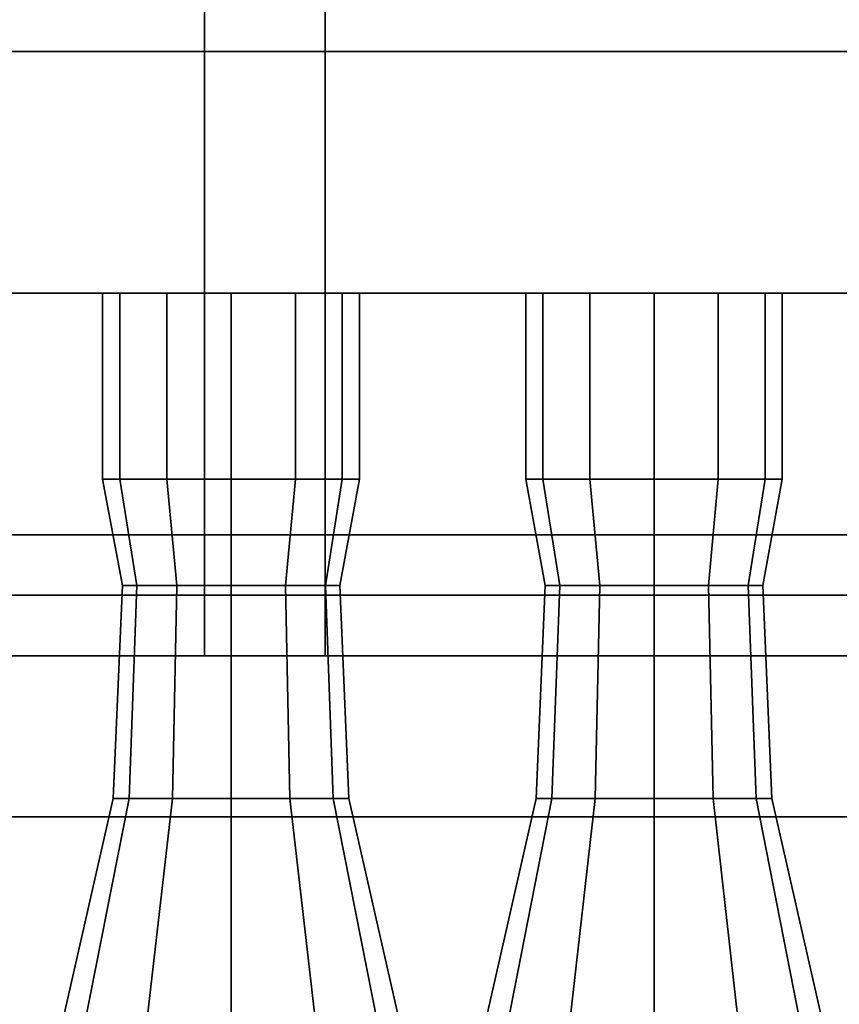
# Model space of a CAD drawing. Header units: metres. Extents: x -34.5 to -0.5, y 0 to 14.7.
# Tile 16 of 74: x -23.455 to -23.048, y 1.327 to 1.816. Entities that reach past the tile are written whole.
import ezdxf

# ---------------------------------------------------------------- set-up
doc = ezdxf.new("R2010")
doc.units = ezdxf.units.M
for name, color, linetype in [('FRAME', 8, 'Continuous'), ('GLASS', 5, 'Continuous'), ('PLASTER', 8, 'Continuous'), ('STUCCO', 8, 'Continuous')]:
    doc.layers.add(name, color=color, linetype=linetype)

msp = doc.modelspace()

# ---------------------------------------------------------------- linework, layer by layer
at = {"layer": 'FRAME'}
for points in [[(-23.3033, 1.5), (-23.3633, 1.5), (-23.3633, 4), (-23.3033, 4)], [(-23.3633, 1.5), (-23.3033, 1.5), (-23.3033, 4), (-23.3633, 4)], [(-23.3033, 1.5), (-23.3633, 1.5), (-23.3633, 4), (-23.3033, 4)], [(-23.3633, 1.5), (-23.3033, 1.5), (-23.3033, 4), (-23.3633, 4)], [(-22.6333, 1.5), (-24.0333, 1.5), (-24.0333, 1.56), (-22.6333, 1.56)], [(-24.0333, 1.5), (-22.6333, 1.5), (-22.6333, 1.56), (-24.0333, 1.56)], [(-22.6333, 1.5), (-24.0333, 1.5), (-24.0333, 1.56), (-22.6333, 1.56)], [(-24.0333, 1.5), (-22.6333, 1.5), (-22.6333, 1.56), (-24.0333, 1.56)]]:
    msp.add_lwpolyline(points, close=True, dxfattribs=at)
at = {"layer": 'GLASS'}
for points in [[(-22.6633, 1.53), (-24.0033, 1.53), (-24.0033, 3.97), (-22.6633, 3.97)], [(-24.0033, 1.53), (-22.6633, 1.53), (-22.6633, 3.97), (-24.0033, 3.97)], [(-22.6633, 1.53), (-24.0033, 1.53), (-24.0033, 3.97), (-22.6633, 3.97)], [(-24.0033, 1.53), (-22.6633, 1.53), (-22.6633, 3.97), (-24.0033, 3.97)]]:
    msp.add_lwpolyline(points, close=True, dxfattribs=at)
at = {"layer": 'PLASTER'}
for points in [[(-22.6333, 0.9), (-24.0333, 0.9), (-24.0333, 1.5), (-22.6333, 1.5)], [(-24.0333, 0.9), (-22.6333, 0.9), (-22.6333, 1.5), (-24.0333, 1.5)], [(-22.6333, 0.9), (-24.0333, 0.9), (-24.0333, 1.5), (-22.6333, 1.5)], [(-24.0333, 0.9), (-22.6333, 0.9), (-22.6333, 1.5), (-24.0333, 1.5)]]:
    msp.add_lwpolyline(points, close=True, dxfattribs=at)
at = {"layer": 'STUCCO'}
for points in [[(-20, 1.68), (-25.9, 1.68), (-25.9, 1.8), (-20, 1.8)], [(-25.9, 1.68), (-20, 1.68), (-20, 1.8), (-25.9, 1.8)], [(-23.4052, 1.5876), (-23.4138, 1.5876), (-23.4138, 1.68), (-23.4052, 1.68)], [(-23.4138, 1.5876), (-23.4052, 1.5876), (-23.4052, 1.68), (-23.4138, 1.68)], [(-23.3819, 1.5876), (-23.4052, 1.5876), (-23.4052, 1.68), (-23.3819, 1.68)], [(-23.4052, 1.5876), (-23.3819, 1.5876), (-23.3819, 1.68), (-23.4052, 1.68)], [(-23.35, 1.5876), (-23.3819, 1.5876), (-23.3819, 1.68), (-23.35, 1.68)], [(-23.3819, 1.5876), (-23.35, 1.5876), (-23.35, 1.68), (-23.3819, 1.68)], [(-23.3181, 1.5876), (-23.35, 1.5876), (-23.35, 1.68), (-23.3181, 1.68)], [(-23.35, 1.5876), (-23.3181, 1.5876), (-23.3181, 1.68), (-23.35, 1.68)], [(-23.2948, 1.5876), (-23.3181, 1.5876), (-23.3181, 1.68), (-23.2948, 1.68)], [(-23.3181, 1.5876), (-23.2948, 1.5876), (-23.2948, 1.68), (-23.3181, 1.68)], [(-23.2862, 1.5876), (-23.2948, 1.5876), (-23.2948, 1.68), (-23.2862, 1.68)], [(-23.2948, 1.5876), (-23.2862, 1.5876), (-23.2862, 1.68), (-23.2948, 1.68)], [(-23.1952, 1.5876), (-23.2037, 1.5876), (-23.2037, 1.68), (-23.1952, 1.68)], [(-23.2037, 1.5876), (-23.1952, 1.5876), (-23.1952, 1.68), (-23.2037, 1.68)], [(-23.1719, 1.5876), (-23.1952, 1.5876), (-23.1952, 1.68), (-23.1719, 1.68)], [(-23.1952, 1.5876), (-23.1719, 1.5876), (-23.1719, 1.68), (-23.1952, 1.68)], [(-23.14, 1.5876), (-23.1719, 1.5876), (-23.1719, 1.68), (-23.14, 1.68)], [(-23.1719, 1.5876), (-23.14, 1.5876), (-23.14, 1.68), (-23.1719, 1.68)], [(-23.1081, 1.5876), (-23.14, 1.5876), (-23.14, 1.68), (-23.1081, 1.68)], [(-23.14, 1.5876), (-23.1081, 1.5876), (-23.1081, 1.68), (-23.14, 1.68)], [(-23.0848, 1.5876), (-23.1081, 1.5876), (-23.1081, 1.68), (-23.0848, 1.68)], [(-23.1081, 1.5876), (-23.0848, 1.5876), (-23.0848, 1.68), (-23.1081, 1.68)], [(-23.0763, 1.5876), (-23.0848, 1.5876), (-23.0848, 1.68), (-23.0763, 1.68)], [(-23.0848, 1.5876), (-23.0763, 1.5876), (-23.0763, 1.68), (-23.0848, 1.68)], [(-23.3968, 1.5348), (-23.404, 1.5348), (-23.4138, 1.5876), (-23.4052, 1.5876)], [(-23.404, 1.5348), (-23.3968, 1.5348), (-23.4052, 1.5876), (-23.4138, 1.5876)], [(-23.377, 1.5348), (-23.3968, 1.5348), (-23.4052, 1.5876), (-23.3819, 1.5876)], [(-23.3968, 1.5348), (-23.377, 1.5348), (-23.3819, 1.5876), (-23.4052, 1.5876)], [(-23.35, 1.5348), (-23.377, 1.5348), (-23.3819, 1.5876), (-23.35, 1.5876)], [(-23.377, 1.5348), (-23.35, 1.5348), (-23.35, 1.5876), (-23.3819, 1.5876)], [(-23.323, 1.5348), (-23.35, 1.5348), (-23.35, 1.5876), (-23.3181, 1.5876)], [(-23.35, 1.5348), (-23.323, 1.5348), (-23.3181, 1.5876), (-23.35, 1.5876)], [(-23.3032, 1.5348), (-23.323, 1.5348), (-23.3181, 1.5876), (-23.2948, 1.5876)], [(-23.323, 1.5348), (-23.3032, 1.5348), (-23.2948, 1.5876), (-23.3181, 1.5876)], [(-23.296, 1.5348), (-23.3032, 1.5348), (-23.2948, 1.5876), (-23.2862, 1.5876)], [(-23.3032, 1.5348), (-23.296, 1.5348), (-23.2862, 1.5876), (-23.2948, 1.5876)], [(-23.1868, 1.5348), (-23.194, 1.5348), (-23.2037, 1.5876), (-23.1952, 1.5876)], [(-23.194, 1.5348), (-23.1868, 1.5348), (-23.1952, 1.5876), (-23.2037, 1.5876)], [(-23.167, 1.5348), (-23.1868, 1.5348), (-23.1952, 1.5876), (-23.1719, 1.5876)], [(-23.1868, 1.5348), (-23.167, 1.5348), (-23.1719, 1.5876), (-23.1952, 1.5876)], [(-23.14, 1.5348), (-23.167, 1.5348), (-23.1719, 1.5876), (-23.14, 1.5876)], [(-23.167, 1.5348), (-23.14, 1.5348), (-23.14, 1.5876), (-23.1719, 1.5876)], [(-23.113, 1.5348), (-23.14, 1.5348), (-23.14, 1.5876), (-23.1081, 1.5876)], [(-23.14, 1.5348), (-23.113, 1.5348), (-23.1081, 1.5876), (-23.14, 1.5876)], [(-23.0932, 1.5348), (-23.113, 1.5348), (-23.1081, 1.5876), (-23.0848, 1.5876)], [(-23.113, 1.5348), (-23.0932, 1.5348), (-23.0848, 1.5876), (-23.1081, 1.5876)], [(-23.086, 1.5348), (-23.0932, 1.5348), (-23.0848, 1.5876), (-23.0763, 1.5876)], [(-23.0932, 1.5348), (-23.086, 1.5348), (-23.0763, 1.5876), (-23.0848, 1.5876)], [(-23.4007, 1.4292), (-23.4085, 1.4292), (-23.404, 1.5348), (-23.3968, 1.5348)], [(-23.4085, 1.4292), (-23.4007, 1.4292), (-23.3968, 1.5348), (-23.404, 1.5348)], [(-23.3792, 1.4292), (-23.4007, 1.4292), (-23.3968, 1.5348), (-23.377, 1.5348)], [(-23.4007, 1.4292), (-23.3792, 1.4292), (-23.377, 1.5348), (-23.3968, 1.5348)], [(-23.35, 1.4292), (-23.3792, 1.4292), (-23.377, 1.5348), (-23.35, 1.5348)], [(-23.3792, 1.4292), (-23.35, 1.4292), (-23.35, 1.5348), (-23.377, 1.5348)], [(-23.3208, 1.4292), (-23.35, 1.4292), (-23.35, 1.5348), (-23.323, 1.5348)], [(-23.35, 1.4292), (-23.3208, 1.4292), (-23.323, 1.5348), (-23.35, 1.5348)], [(-23.2993, 1.4292), (-23.3208, 1.4292), (-23.323, 1.5348), (-23.3032, 1.5348)], [(-23.3208, 1.4292), (-23.2993, 1.4292), (-23.3032, 1.5348), (-23.323, 1.5348)], [(-23.2915, 1.4292), (-23.2993, 1.4292), (-23.3032, 1.5348), (-23.296, 1.5348)], [(-23.2993, 1.4292), (-23.2915, 1.4292), (-23.296, 1.5348), (-23.3032, 1.5348)], [(-23.1907, 1.4292), (-23.1985, 1.4292), (-23.194, 1.5348), (-23.1868, 1.5348)], [(-23.1985, 1.4292), (-23.1907, 1.4292), (-23.1868, 1.5348), (-23.194, 1.5348)], [(-23.1693, 1.4292), (-23.1907, 1.4292), (-23.1868, 1.5348), (-23.167, 1.5348)], [(-23.1907, 1.4292), (-23.1693, 1.4292), (-23.167, 1.5348), (-23.1868, 1.5348)], [(-23.14, 1.4292), (-23.1693, 1.4292), (-23.167, 1.5348), (-23.14, 1.5348)], [(-23.1693, 1.4292), (-23.14, 1.4292), (-23.14, 1.5348), (-23.167, 1.5348)], [(-23.1107, 1.4292), (-23.14, 1.4292), (-23.14, 1.5348), (-23.113, 1.5348)], [(-23.14, 1.4292), (-23.1107, 1.4292), (-23.113, 1.5348), (-23.14, 1.5348)], [(-23.0893, 1.4292), (-23.1107, 1.4292), (-23.113, 1.5348), (-23.0932, 1.5348)], [(-23.1107, 1.4292), (-23.0893, 1.4292), (-23.0932, 1.5348), (-23.113, 1.5348)], [(-23.0815, 1.4292), (-23.0893, 1.4292), (-23.0932, 1.5348), (-23.086, 1.5348)], [(-23.0893, 1.4292), (-23.0815, 1.4292), (-23.086, 1.5348), (-23.0932, 1.5348)], [(-22.4133, 1.42), (-24.2533, 1.42), (-24.2533, 1.5), (-22.4133, 1.5)], [(-24.2533, 1.42), (-22.4133, 1.42), (-22.4133, 1.5), (-24.2533, 1.5)], [(-22.4133, 1.42), (-24.2533, 1.42), (-24.2533, 1.5), (-22.4133, 1.5)], [(-24.2533, 1.42), (-22.4133, 1.42), (-22.4133, 1.5), (-24.2533, 1.5)], [(-23.4228, 1.317), (-23.434, 1.317), (-23.4085, 1.4292), (-23.4007, 1.4292)], [(-23.434, 1.317), (-23.4228, 1.317), (-23.4007, 1.4292), (-23.4085, 1.4292)], [(-23.392, 1.317), (-23.4228, 1.317), (-23.4007, 1.4292), (-23.3792, 1.4292)], [(-23.4228, 1.317), (-23.392, 1.317), (-23.3792, 1.4292), (-23.4007, 1.4292)], [(-23.35, 1.317), (-23.392, 1.317), (-23.3792, 1.4292), (-23.35, 1.4292)], [(-23.392, 1.317), (-23.35, 1.317), (-23.35, 1.4292), (-23.3792, 1.4292)], [(-23.308, 1.317), (-23.35, 1.317), (-23.35, 1.4292), (-23.3208, 1.4292)], [(-23.35, 1.317), (-23.308, 1.317), (-23.3208, 1.4292), (-23.35, 1.4292)], [(-23.2772, 1.317), (-23.308, 1.317), (-23.3208, 1.4292), (-23.2993, 1.4292)], [(-23.308, 1.317), (-23.2772, 1.317), (-23.2993, 1.4292), (-23.3208, 1.4292)], [(-23.266, 1.317), (-23.2772, 1.317), (-23.2993, 1.4292), (-23.2915, 1.4292)], [(-23.2772, 1.317), (-23.266, 1.317), (-23.2915, 1.4292), (-23.2993, 1.4292)], [(-23.2127, 1.317), (-23.224, 1.317), (-23.1985, 1.4292), (-23.1907, 1.4292)], [(-23.224, 1.317), (-23.2127, 1.317), (-23.1907, 1.4292), (-23.1985, 1.4292)], [(-23.182, 1.317), (-23.2127, 1.317), (-23.1907, 1.4292), (-23.1693, 1.4292)], [(-23.2127, 1.317), (-23.182, 1.317), (-23.1693, 1.4292), (-23.1907, 1.4292)], [(-23.14, 1.317), (-23.182, 1.317), (-23.1693, 1.4292), (-23.14, 1.4292)], [(-23.182, 1.317), (-23.14, 1.317), (-23.14, 1.4292), (-23.1693, 1.4292)], [(-23.098, 1.317), (-23.14, 1.317), (-23.14, 1.4292), (-23.1107, 1.4292)], [(-23.14, 1.317), (-23.098, 1.317), (-23.1107, 1.4292), (-23.14, 1.4292)], [(-23.0673, 1.317), (-23.098, 1.317), (-23.1107, 1.4292), (-23.0893, 1.4292)], [(-23.098, 1.317), (-23.0673, 1.317), (-23.0893, 1.4292), (-23.1107, 1.4292)], [(-23.056, 1.317), (-23.0673, 1.317), (-23.0893, 1.4292), (-23.0815, 1.4292)], [(-23.0673, 1.317), (-23.056, 1.317), (-23.0815, 1.4292), (-23.0893, 1.4292)]]:
    msp.add_lwpolyline(points, close=True, dxfattribs=at)

doc.saveas('drawing.dxf')
